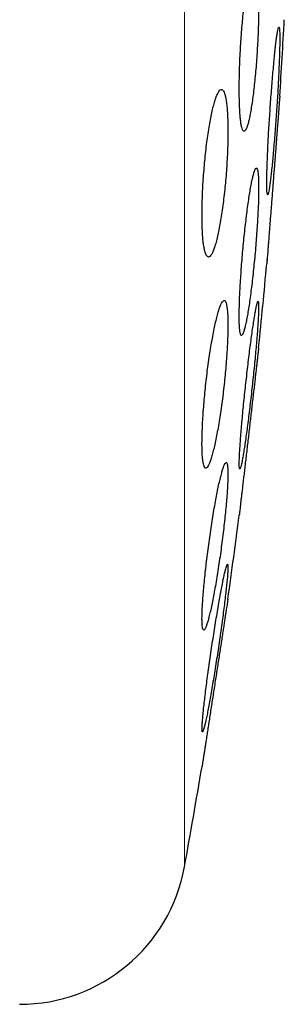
# Model space of a CAD drawing. Header units: millimetres. Extents: x 8 to 811, y 12 to 917.
# Tile 65 of 68: x 637.13 to 640.29, y 791.41 to 803.16. Entities that reach past the tile are written whole.
import ezdxf

# ---------------------------------------------------------------- set-up
doc = ezdxf.new("R2010")
doc.units = ezdxf.units.MM

msp = doc.modelspace()

# ---------------------------------------------------------------- linework, layer by layer
at = {"color": 252, "linetype": 'Continuous', "lineweight": 0}
msp.add_line((639.096, 793.052), (639.096, 821.774), dxfattribs=at)
at = {"color": 7, "linetype": 'Continuous', "lineweight": 30}
for centre, radius, start, end in [((560.839, 807.413), 79.564, 356.27884, 356.93802), ((560.839, 807.413), 79.564, 354.11072, 354.8347), ((560.839, 807.413), 79.564, 351.9341, 352.66126), ((560.839, 807.413), 79.564, 349.60133, 350.47715), ((637.129, 793.413), 2, 270, 349.6013)]:
    msp.add_arc(centre, radius, start, end, dxfattribs=at)
for points, knots in [([(639.925, 803.831), (639.922, 803.83), (639.914, 803.827), (639.901, 803.808), (639.889, 803.776), (639.876, 803.733), (639.863, 803.677), (639.85, 803.612), (639.837, 803.535), (639.824, 803.45), (639.812, 803.357), (639.801, 803.258), (639.791, 803.152), (639.781, 803.043), (639.773, 802.931), (639.766, 802.818), (639.76, 802.706), (639.756, 802.595), (639.753, 802.487), (639.751, 802.384), (639.751, 802.287), (639.753, 802.196), (639.756, 802.113), (639.76, 802.04), (639.765, 801.977), (639.772, 801.923), (639.78, 801.882), (639.789, 801.852), (639.799, 801.834), (639.81, 801.829), (639.822, 801.837), (639.834, 801.857), (639.847, 801.889), (639.86, 801.933), (639.873, 801.989), (639.886, 802.056), (639.899, 802.132), (639.911, 802.218), (639.923, 802.311), (639.934, 802.412), (639.945, 802.517), (639.954, 802.627), (639.962, 802.738), (639.969, 802.851), (639.975, 802.964), (639.979, 803.075), (639.982, 803.182), (639.983, 803.285), (639.983, 803.382), (639.982, 803.472), (639.979, 803.554), (639.975, 803.627), (639.969, 803.69), (639.962, 803.742), (639.954, 803.783), (639.945, 803.811), (639.936, 803.828), (639.929, 803.83), (639.925, 803.831)], [0, 0, 0, 0, 0.018027, 0.036112, 0.054139, 0.072164, 0.090247, 0.108272, 0.126328, 0.144442, 0.162498, 0.180521, 0.198603, 0.216626, 0.234552, 0.252536, 0.270462, 0.28827, 0.306136, 0.323944, 0.341667, 0.359446, 0.377169, 0.394874, 0.412636, 0.430342, 0.448106, 0.465926, 0.483691, 0.501563, 0.519492, 0.537365, 0.555349, 0.57339, 0.591375, 0.609425, 0.627533, 0.645584, 0.663625, 0.681724, 0.699765, 0.717726, 0.735744, 0.753704, 0.771548, 0.78945, 0.807293, 0.825037, 0.842837, 0.860581, 0.878284, 0.896043, 0.913746, 0.931485, 0.949281, 0.96702, 0.98351, 1, 1, 1, 1]), ([(640.225, 803.075), (640.224, 803.074), (640.22, 803.071), (640.215, 803.052), (640.209, 803.021), (640.202, 802.977), (640.194, 802.923), (640.186, 802.858), (640.178, 802.782), (640.169, 802.698), (640.161, 802.606), (640.152, 802.507), (640.143, 802.403), (640.135, 802.294), (640.126, 802.183), (640.119, 802.07), (640.111, 801.957), (640.104, 801.846), (640.098, 801.738), (640.093, 801.634), (640.089, 801.535), (640.085, 801.444), (640.082, 801.36), (640.081, 801.286), (640.08, 801.222), (640.08, 801.168), (640.081, 801.126), (640.084, 801.096), (640.087, 801.078), (640.091, 801.073), (640.096, 801.08), (640.101, 801.1), (640.108, 801.132), (640.114, 801.176), (640.122, 801.231), (640.13, 801.297), (640.138, 801.373), (640.147, 801.458), (640.156, 801.55), (640.164, 801.65), (640.173, 801.754), (640.182, 801.863), (640.19, 801.975), (640.198, 802.088), (640.205, 802.2), (640.212, 802.311), (640.218, 802.42), (640.223, 802.523), (640.227, 802.621), (640.231, 802.712), (640.233, 802.795), (640.235, 802.868), (640.236, 802.932), (640.235, 802.985), (640.234, 803.026), (640.232, 803.055), (640.229, 803.072), (640.226, 803.074), (640.225, 803.075)], [0, 0, 0, 0, 0.017879, 0.035814, 0.053693, 0.07157, 0.089503, 0.10738, 0.125295, 0.143266, 0.161181, 0.179132, 0.197141, 0.215092, 0.233049, 0.251063, 0.269019, 0.286947, 0.304931, 0.322859, 0.340735, 0.35867, 0.376546, 0.394374, 0.412258, 0.430086, 0.447886, 0.465744, 0.483545, 0.501353, 0.519218, 0.537026, 0.554873, 0.572776, 0.590623, 0.608522, 0.626478, 0.644377, 0.66232, 0.68032, 0.698263, 0.716222, 0.734238, 0.752197, 0.770136, 0.788133, 0.806073, 0.823966, 0.841917, 0.85981, 0.877652, 0.89555, 0.913391, 0.931197, 0.94906, 0.966866, 0.983433, 1, 1, 1, 1]), ([(639.539, 802.331), (639.534, 802.33), (639.523, 802.327), (639.507, 802.307), (639.49, 802.276), (639.472, 802.232), (639.455, 802.176), (639.437, 802.11), (639.42, 802.033), (639.403, 801.947), (639.387, 801.853), (639.372, 801.753), (639.358, 801.647), (639.346, 801.537), (639.335, 801.424), (639.326, 801.311), (639.318, 801.198), (639.312, 801.088), (639.309, 800.98), (639.307, 800.877), (639.307, 800.781), (639.309, 800.691), (639.312, 800.609), (639.318, 800.537), (639.326, 800.474), (639.335, 800.422), (639.345, 800.381), (639.358, 800.352), (639.371, 800.334), (639.386, 800.329), (639.401, 800.337), (639.418, 800.357), (639.435, 800.39), (639.452, 800.434), (639.47, 800.49), (639.487, 800.558), (639.504, 800.635), (639.521, 800.721), (639.537, 800.815), (639.552, 800.917), (639.565, 801.023), (639.578, 801.133), (639.589, 801.245), (639.598, 801.359), (639.605, 801.471), (639.611, 801.582), (639.615, 801.689), (639.616, 801.791), (639.616, 801.888), (639.614, 801.977), (639.61, 802.058), (639.604, 802.13), (639.597, 802.192), (639.588, 802.244), (639.577, 802.284), (639.565, 802.312), (639.552, 802.328), (639.543, 802.33), (639.539, 802.331)], [0, 0, 0, 0, 0.018141, 0.036341, 0.054483, 0.072622, 0.090818, 0.108956, 0.12715, 0.145403, 0.163596, 0.181731, 0.199924, 0.218057, 0.236017, 0.254036, 0.271995, 0.289746, 0.307554, 0.325305, 0.342906, 0.360563, 0.378164, 0.395737, 0.413366, 0.43094, 0.448619, 0.466353, 0.484032, 0.501902, 0.519828, 0.537699, 0.555766, 0.573891, 0.591959, 0.610143, 0.628385, 0.646569, 0.664736, 0.682961, 0.701127, 0.719148, 0.737228, 0.755248, 0.773061, 0.790932, 0.808745, 0.826382, 0.844076, 0.861713, 0.879282, 0.896906, 0.914475, 0.932109, 0.949799, 0.967434, 0.983717, 1, 1, 1, 1]), ([(640.235, 802.249), (640.235, 802.249), (640.235, 802.247), (640.235, 802.237), (640.233, 802.219), (640.231, 802.195), (640.229, 802.164), (640.226, 802.126), (640.223, 802.083), (640.219, 802.033), (640.214, 801.978), (640.21, 801.918), (640.205, 801.853), (640.199, 801.783), (640.194, 801.71), (640.188, 801.634), (640.182, 801.555), (640.175, 801.473), (640.169, 801.39), (640.162, 801.306), (640.156, 801.221), (640.149, 801.137), (640.143, 801.053), (640.136, 800.971), (640.13, 800.891), (640.124, 800.813), (640.118, 800.739), (640.113, 800.668), (640.107, 800.601), (640.103, 800.538), (640.098, 800.482), (640.094, 800.43), (640.091, 800.384), (640.088, 800.345), (640.085, 800.312), (640.083, 800.286), (640.081, 800.266), (640.08, 800.254), (640.08, 800.249), (640.08, 800.25), (640.08, 800.25)], [0, 0, 0, 0, 0.026363, 0.052727, 0.079857, 0.106987, 0.13335, 0.159713, 0.18684, 0.213967, 0.240367, 0.266766, 0.293928, 0.32109, 0.347565, 0.37404, 0.40128, 0.428519, 0.455064, 0.481609, 0.508923, 0.536237, 0.562816, 0.589396, 0.616748, 0.6441, 0.670662, 0.697225, 0.724562, 0.751899, 0.778401, 0.804902, 0.832178, 0.859454, 0.885877, 0.912301, 0.939495, 0.96669, 0.993053, 1, 1, 1, 1]), ([(640.229, 802.171), (640.23, 802.173), (640.23, 802.179), (640.23, 802.183), (640.231, 802.186)], [0, 0, 0, 0, 0.38587, 1, 1, 1, 1]), ([(639.956, 801.393), (639.953, 801.392), (639.947, 801.39), (639.937, 801.37), (639.927, 801.339), (639.915, 801.295), (639.903, 801.24), (639.89, 801.175), (639.877, 801.099), (639.864, 801.015), (639.851, 800.922), (639.838, 800.823), (639.826, 800.718), (639.814, 800.609), (639.802, 800.497), (639.792, 800.383), (639.782, 800.27), (639.774, 800.159), (639.767, 800.05), (639.761, 799.947), (639.756, 799.849), (639.753, 799.758), (639.751, 799.675), (639.751, 799.602), (639.752, 799.538), (639.755, 799.485), (639.759, 799.444), (639.765, 799.414), (639.771, 799.396), (639.779, 799.391), (639.788, 799.399), (639.798, 799.419), (639.809, 799.451), (639.821, 799.495), (639.833, 799.55), (639.846, 799.616), (639.859, 799.692), (639.872, 799.777), (639.885, 799.87), (639.898, 799.97), (639.91, 800.076), (639.922, 800.185), (639.933, 800.297), (639.944, 800.411), (639.953, 800.524), (639.961, 800.635), (639.968, 800.743), (639.974, 800.846), (639.979, 800.944), (639.982, 801.034), (639.983, 801.116), (639.983, 801.189), (639.982, 801.253), (639.979, 801.305), (639.975, 801.345), (639.97, 801.373), (639.964, 801.39), (639.959, 801.392), (639.956, 801.393)], [0, 0, 0, 0, 0.0179365, 0.0359306, 0.0538677, 0.0718004, 0.0897899, 0.107723, 0.125731, 0.1437962, 0.1618042, 0.1798603, 0.1979739, 0.2160296, 0.2340556, 0.2521395, 0.2701649, 0.2880956, 0.306084, 0.3240141, 0.3418269, 0.3596969, 0.3775094, 0.3952341, 0.4130156, 0.4307404, 0.4484451, 0.4662061, 0.4839112, 0.5016718, 0.5194886, 0.5372497, 0.5551176, 0.573042, 0.5909104, 0.6088909, 0.6269285, 0.6449092, 0.6629585, 0.6810653, 0.6991144, 0.7171577, 0.7352589, 0.7533016, 0.7712662, 0.7892886, 0.8072526, 0.825101, 0.8430068, 0.8608548, 0.8786013, 0.8964047, 0.9141511, 0.9318543, 0.9496139, 0.9673174, 0.9836586, 1, 1, 1, 1]), ([(640.083, 800.292), (640.084, 800.294), (640.084, 800.297), (640.084, 800.303), (640.084, 800.305)], [0, 0, 0, 0, 0.56612, 1, 1, 1, 1]), ([(639.571, 799.812), (639.567, 799.811), (639.558, 799.808), (639.544, 799.788), (639.528, 799.757), (639.512, 799.713), (639.495, 799.658), (639.478, 799.592), (639.461, 799.516), (639.443, 799.431), (639.426, 799.338), (639.409, 799.238), (639.393, 799.132), (639.377, 799.022), (639.363, 798.909), (639.35, 798.795), (639.339, 798.682), (639.329, 798.57), (639.32, 798.462), (639.314, 798.359), (639.31, 798.261), (639.307, 798.171), (639.306, 798.089), (639.308, 798.016), (639.311, 797.954), (639.316, 797.902), (639.323, 797.861), (639.331, 797.832), (639.342, 797.815), (639.353, 797.81), (639.366, 797.818), (639.381, 797.838), (639.396, 797.87), (639.412, 797.914), (639.429, 797.97), (639.446, 798.036), (639.464, 798.113), (639.481, 798.199), (639.498, 798.293), (639.515, 798.393), (639.532, 798.499), (639.547, 798.61), (639.561, 798.723), (639.574, 798.836), (639.585, 798.95), (639.595, 799.061), (639.603, 799.169), (639.609, 799.272), (639.613, 799.369), (639.616, 799.459), (639.616, 799.54), (639.615, 799.612), (639.612, 799.674), (639.606, 799.725), (639.599, 799.765), (639.591, 799.793), (639.582, 799.809), (639.574, 799.811), (639.571, 799.812)], [0, 0, 0, 0, 0.018029, 0.036116, 0.054146, 0.072168, 0.090248, 0.108271, 0.126414, 0.144615, 0.162757, 0.180951, 0.199202, 0.217395, 0.235498, 0.25366, 0.271763, 0.289677, 0.307648, 0.325561, 0.343271, 0.361038, 0.378747, 0.39633, 0.413969, 0.431552, 0.449138, 0.46678, 0.484367, 0.502082, 0.519854, 0.53757, 0.555487, 0.57346, 0.591377, 0.609479, 0.627639, 0.645742, 0.663935, 0.682186, 0.700378, 0.718523, 0.736725, 0.754868, 0.772846, 0.790882, 0.808858, 0.826626, 0.844452, 0.86222, 0.879831, 0.897499, 0.91511, 0.932681, 0.950309, 0.967881, 0.983941, 1, 1, 1, 1]), ([(639.976, 799.802), (639.975, 799.801), (639.971, 799.798), (639.965, 799.779), (639.957, 799.748), (639.949, 799.705), (639.939, 799.65), (639.928, 799.586), (639.917, 799.511), (639.904, 799.427), (639.892, 799.335), (639.879, 799.236), (639.866, 799.132), (639.853, 799.023), (639.84, 798.911), (639.827, 798.798), (639.815, 798.685), (639.804, 798.573), (639.793, 798.464), (639.784, 798.36), (639.775, 798.261), (639.768, 798.17), (639.762, 798.086), (639.757, 798.012), (639.753, 797.948), (639.752, 797.894), (639.751, 797.853), (639.752, 797.823), (639.755, 797.805), (639.759, 797.8), (639.764, 797.807), (639.77, 797.827), (639.778, 797.859), (639.787, 797.903), (639.797, 797.957), (639.808, 798.023), (639.819, 798.099), (639.831, 798.183), (639.844, 798.275), (639.857, 798.374), (639.87, 798.479), (639.883, 798.588), (639.896, 798.7), (639.908, 798.813), (639.92, 798.927), (639.932, 799.038), (639.942, 799.147), (639.952, 799.251), (639.96, 799.349), (639.968, 799.44), (639.974, 799.523), (639.978, 799.597), (639.981, 799.66), (639.983, 799.713), (639.983, 799.754), (639.982, 799.782), (639.98, 799.799), (639.978, 799.801), (639.976, 799.802)], [0, 0, 0, 0, 0.01782, 0.035697, 0.053517, 0.071333, 0.089205, 0.107022, 0.124921, 0.142876, 0.160776, 0.17878, 0.196842, 0.214846, 0.232901, 0.251015, 0.26907, 0.287099, 0.305186, 0.323214, 0.34115, 0.359143, 0.377079, 0.394896, 0.412771, 0.430589, 0.448316, 0.4661, 0.483828, 0.501532, 0.519292, 0.536996, 0.554753, 0.572566, 0.590323, 0.608186, 0.626105, 0.643968, 0.661944, 0.679977, 0.697953, 0.716001, 0.734106, 0.752154, 0.770199, 0.788302, 0.806347, 0.824316, 0.842343, 0.860312, 0.878166, 0.896077, 0.91393, 0.93168, 0.949487, 0.967237, 0.983618, 1, 1, 1, 1]), ([(639.983, 799.249), (639.983, 799.249), (639.983, 799.247), (639.982, 799.237), (639.98, 799.219), (639.977, 799.195), (639.973, 799.164), (639.969, 799.127), (639.964, 799.084), (639.958, 799.034), (639.952, 798.98), (639.945, 798.92), (639.938, 798.855), (639.93, 798.786), (639.921, 798.713), (639.912, 798.637), (639.903, 798.558), (639.894, 798.476), (639.884, 798.393), (639.874, 798.31), (639.865, 798.224), (639.855, 798.139), (639.845, 798.056), (639.835, 797.974), (639.826, 797.893), (639.817, 797.814), (639.808, 797.74), (639.8, 797.669), (639.792, 797.601), (639.785, 797.539), (639.778, 797.482), (639.772, 797.43), (639.767, 797.384), (639.762, 797.345), (639.759, 797.312), (639.756, 797.286), (639.753, 797.266), (639.752, 797.254), (639.751, 797.249), (639.751, 797.25), (639.751, 797.25)], [0, 0, 0, 0, 0.026243, 0.052486, 0.079494, 0.106501, 0.132744, 0.158986, 0.185987, 0.212988, 0.23931, 0.265633, 0.29271, 0.319788, 0.346277, 0.372765, 0.400014, 0.427263, 0.453907, 0.480552, 0.507965, 0.535379, 0.562101, 0.588823, 0.616323, 0.643822, 0.670508, 0.697193, 0.724661, 0.752129, 0.778679, 0.805228, 0.83256, 0.859891, 0.886267, 0.912643, 0.939793, 0.966944, 0.993185, 1, 1, 1, 1]), ([(639.595, 797.879), (639.592, 797.878), (639.586, 797.875), (639.575, 797.856), (639.563, 797.825), (639.549, 797.781), (639.534, 797.727), (639.518, 797.662), (639.501, 797.587), (639.484, 797.502), (639.467, 797.41), (639.449, 797.31), (639.432, 797.205), (639.415, 797.095), (639.398, 796.983), (639.383, 796.869), (639.368, 796.755), (639.355, 796.643), (639.342, 796.534), (639.332, 796.43), (639.323, 796.331), (639.316, 796.24), (639.311, 796.158), (639.308, 796.084), (639.306, 796.021), (639.307, 795.969), (639.31, 795.928), (639.314, 795.899), (639.32, 795.882), (639.328, 795.877), (639.338, 795.885), (639.349, 795.904), (639.362, 795.937), (639.375, 795.98), (639.39, 796.035), (639.406, 796.101), (639.423, 796.177), (639.44, 796.261), (639.457, 796.354), (639.475, 796.454), (639.492, 796.56), (639.509, 796.67), (639.526, 796.783), (639.541, 796.897), (639.556, 797.01), (639.569, 797.122), (639.581, 797.231), (639.592, 797.335), (639.6, 797.433), (639.607, 797.523), (639.612, 797.605), (639.615, 797.678), (639.616, 797.741), (639.616, 797.792), (639.613, 797.832), (639.609, 797.86), (639.603, 797.876), (639.598, 797.878), (639.595, 797.879)], [0, 0, 0, 0, 0.017877, 0.035812, 0.053691, 0.071561, 0.089487, 0.107358, 0.125378, 0.143454, 0.161475, 0.17964, 0.197863, 0.216028, 0.234213, 0.252457, 0.270641, 0.28871, 0.306838, 0.324906, 0.342774, 0.3607, 0.378567, 0.39624, 0.413971, 0.431644, 0.449216, 0.466844, 0.484416, 0.50202, 0.51968, 0.537286, 0.555041, 0.572852, 0.590608, 0.608569, 0.626586, 0.644547, 0.662679, 0.680869, 0.699001, 0.717196, 0.735448, 0.753642, 0.771759, 0.789934, 0.808049, 0.825982, 0.843973, 0.861906, 0.879633, 0.897418, 0.915145, 0.932736, 0.950384, 0.967976, 0.983988, 1, 1, 1, 1]), ([(639.611, 796.664), (639.609, 796.663), (639.606, 796.66), (639.599, 796.641), (639.59, 796.61), (639.579, 796.567), (639.567, 796.513), (639.554, 796.449), (639.539, 796.375), (639.524, 796.291), (639.508, 796.2), (639.491, 796.101), (639.473, 795.997), (639.456, 795.888), (639.438, 795.776), (639.421, 795.662), (639.404, 795.548), (639.388, 795.436), (639.373, 795.327), (639.359, 795.222), (639.347, 795.122), (639.336, 795.03), (639.326, 794.947), (639.319, 794.872), (639.313, 794.808), (639.309, 794.755), (639.307, 794.714), (639.307, 794.684), (639.308, 794.667), (639.312, 794.662), (639.318, 794.669), (639.325, 794.689), (639.334, 794.721), (639.345, 794.764), (639.357, 794.818), (639.37, 794.883), (639.385, 794.958), (639.4, 795.042), (639.416, 795.134), (639.433, 795.233), (639.451, 795.338), (639.468, 795.447), (639.486, 795.559), (639.503, 795.673), (639.52, 795.787), (639.536, 795.899), (639.551, 796.008), (639.564, 796.113), (639.577, 796.211), (639.588, 796.303), (639.597, 796.386), (639.605, 796.46), (639.611, 796.523), (639.614, 796.575), (639.616, 796.616), (639.616, 796.644), (639.615, 796.661), (639.612, 796.663), (639.611, 796.664)], [0, 0, 0, 0, 0.017727, 0.035512, 0.05324, 0.070961, 0.088737, 0.106459, 0.124318, 0.142234, 0.160094, 0.178152, 0.196267, 0.214325, 0.232506, 0.250745, 0.268926, 0.287097, 0.305327, 0.323498, 0.341529, 0.359619, 0.377649, 0.395473, 0.413354, 0.431177, 0.448819, 0.466519, 0.484161, 0.501728, 0.519351, 0.536919, 0.554547, 0.57223, 0.589858, 0.607655, 0.625507, 0.643304, 0.661306, 0.679365, 0.697368, 0.715524, 0.733738, 0.751894, 0.770083, 0.788331, 0.80652, 0.824605, 0.842748, 0.860832, 0.87872, 0.896667, 0.914555, 0.932246, 0.949994, 0.967684, 0.983842, 1, 1, 1, 1]), ([(639.616, 796.249), (639.616, 796.249), (639.616, 796.247), (639.614, 796.237), (639.612, 796.22), (639.608, 796.195), (639.603, 796.165), (639.597, 796.128), (639.591, 796.085), (639.583, 796.036), (639.575, 795.982), (639.566, 795.923), (639.556, 795.858), (639.545, 795.789), (639.534, 795.717), (639.522, 795.641), (639.51, 795.562), (639.497, 795.481), (639.485, 795.398), (639.472, 795.314), (639.458, 795.229), (639.445, 795.143), (639.432, 795.059), (639.419, 794.977), (639.407, 794.895), (639.395, 794.816), (639.383, 794.741), (639.372, 794.67), (639.361, 794.602), (639.352, 794.539), (639.343, 794.482), (639.335, 794.43), (639.328, 794.384), (639.321, 794.344), (639.316, 794.312), (639.312, 794.285), (639.309, 794.266), (639.307, 794.254), (639.307, 794.249), (639.307, 794.25), (639.307, 794.25)], [0, 0, 0, 0, 0.026076, 0.052151, 0.078987, 0.105824, 0.131898, 0.157973, 0.184797, 0.211622, 0.237835, 0.264049, 0.291008, 0.317967, 0.344473, 0.370978, 0.398238, 0.425498, 0.45228, 0.479062, 0.506614, 0.534166, 0.561089, 0.588011, 0.615719, 0.643427, 0.670287, 0.697146, 0.7248, 0.752454, 0.779073, 0.805693, 0.833103, 0.860514, 0.886824, 0.913135, 0.940223, 0.967312, 0.993384, 1, 1, 1, 1])]:
    msp.add_open_spline(points, degree=3, knots=knots, dxfattribs=at)

doc.saveas('drawing.dxf')
